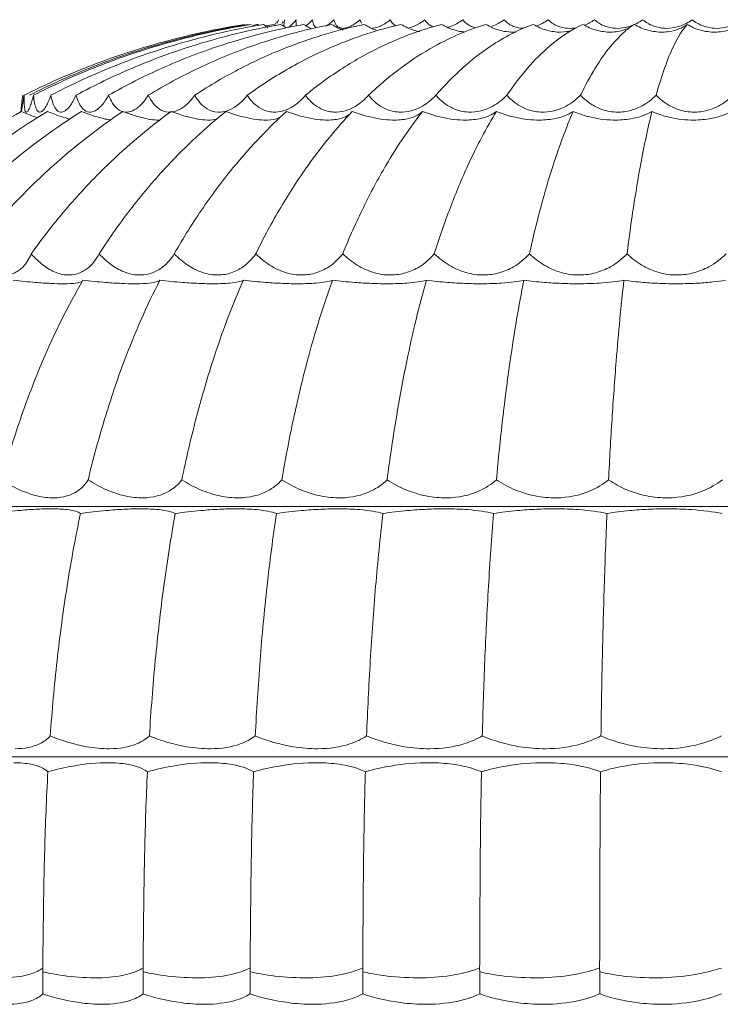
# Model space of a CAD drawing. Header units: millimetres. Extents: x 5734 to 11759, y -3101 to 7544.
# Tile 13 of 44: x 6539 to 6591, y 1465 to 1538. Entities that reach past the tile are written whole.
import ezdxf

# ---------------------------------------------------------------- set-up
doc = ezdxf.new("R2010")
doc.units = ezdxf.units.MM
doc.layers.add('E-LITE-EQPM', color=7, linetype='Continuous', lineweight=20)

# ---------------------------------------------------------------- blocks, each defined once
blk = doc.blocks.new('33395D-10 - 33395D-10 DECO FAN LED Black_wood ceiling fan with DC motor-524682-Alzado_PDF')
at = {"layer": 'E-LITE-EQPM'}
for p, q in [((6514.804, 1502.04), (6673.395, 1502.04)), ((6510.589, 1483.514), (6677.612, 1483.514)), ((6541.135, 1467.599), (6541.131, 1467.888)), ((6548.561, 1467.599), (6548.557, 1467.888)), ((6556.487, 1467.599), (6556.482, 1467.888)), ((6564.824, 1467.599), (6564.82, 1467.888)), ((6573.483, 1467.599), (6573.478, 1467.888)), ((6582.367, 1467.599), (6582.362, 1467.888))]:
    blk.add_line(p, q, dxfattribs=at)
at = {"layer": 'E-LITE-EQPM', "flags": 128}
for points in [[(6558.433, 1537.923), (6558.377, 1537.81), (6558.288, 1537.628)], [(6541.14, 1465.969), (6541.138, 1466.784), (6541.135, 1467.599)], [(6548.566, 1465.969), (6548.564, 1466.784), (6548.561, 1467.599)], [(6556.49, 1465.969), (6556.489, 1466.784), (6556.487, 1467.599)], [(6564.827, 1465.969), (6564.826, 1466.784), (6564.824, 1467.599)], [(6573.484, 1465.969), (6573.484, 1466.784), (6573.483, 1467.599)], [(6582.367, 1465.969), (6582.367, 1466.784), (6582.367, 1467.599)]]:
    blk.add_lwpolyline(points, dxfattribs=at)
at = {"layer": 'E-LITE-EQPM'}
for points, knots in [([(6539.748, 1532.483), (6541.215, 1533.216), (6544.211, 1534.556), (6549.638, 1536.428), (6553.642, 1537.337), (6556.07, 1537.726)], [0, 0, 0, 0, 0.285714, 0.571429, 1, 1, 1, 1]), ([(6540.139, 1532.483), (6541.595, 1533.216), (6544.57, 1534.556), (6549.957, 1536.428), (6553.929, 1537.337), (6556.337, 1537.726)], [0, 0, 0, 0, 0.285714, 0.571429, 1, 1, 1, 1]), ([(6540.446, 1532.483), (6541.894, 1533.216), (6544.852, 1534.556), (6550.211, 1536.428), (6554.164, 1537.337), (6556.561, 1537.726)], [0, 0, 0, 0, 0.285714, 0.571429, 1, 1, 1, 1]), ([(6541.732, 1532.483), (6543.146, 1533.216), (6546.033, 1534.556), (6551.263, 1536.428), (6555.123, 1537.337), (6557.465, 1537.726)], [0, 0, 0, 0, 0.285714, 0.571429, 1, 1, 1, 1]), ([(6543.592, 1532.483), (6544.955, 1533.216), (6547.74, 1534.556), (6552.786, 1536.428), (6556.51, 1537.337), (6558.769, 1537.726)], [0, 0, 0, 0, 0.285714, 0.571429, 1, 1, 1, 1]), ([(6546.006, 1532.483), (6547.303, 1533.216), (6549.955, 1534.556), (6554.761, 1536.428), (6558.308, 1537.337), (6560.461, 1537.726)], [0, 0, 0, 0, 0.285714, 0.571429, 1, 1, 1, 1]), ([(6548.946, 1532.483), (6550.164, 1533.216), (6552.654, 1534.556), (6557.166, 1536.428), (6560.499, 1537.337), (6562.521, 1537.726)], [0, 0, 0, 0, 0.285714, 0.571429, 1, 1, 1, 1]), ([(6552.381, 1532.483), (6553.506, 1533.216), (6555.807, 1534.556), (6559.977, 1536.428), (6563.057, 1537.337), (6564.927, 1537.726)], [0, 0, 0, 0, 0.285714, 0.571429, 1, 1, 1, 1]), ([(6556.273, 1532.483), (6557.293, 1533.216), (6559.379, 1534.556), (6563.161, 1536.428), (6565.956, 1537.337), (6567.653, 1537.726)], [0, 0, 0, 0, 0.285714, 0.571429, 1, 1, 1, 1]), ([(6559.885, 1538.071), (6559.721, 1537.864), (6559.522, 1537.651), (6559.359, 1537.529), (6559.323, 1537.505)], [0, 0, 0, 0, 0.4, 0.5240877, 0.5240877, 0.5240877, 0.5240877]), ([(6561.027, 1537.39), (6560.972, 1537.417), (6560.787, 1537.514), (6560.597, 1537.632), (6560.461, 1537.726)], [-0.4795242, -0.4795242, -0.4795242, -0.4795242, -0.3333333, 0, 0, 0, 0]), ([(6560.579, 1532.483), (6561.483, 1533.216), (6563.332, 1534.556), (6566.685, 1536.428), (6569.163, 1537.337), (6570.668, 1537.726)], [0, 0, 0, 0, 0.285714, 0.571429, 1, 1, 1, 1]), ([(6564.612, 1538.071), (6564.385, 1537.864), (6563.987, 1537.579), (6563.463, 1537.405), (6563.208, 1537.435), (6563.097, 1537.483)], [0, 0, 0, 0, 0.4, 0.7, 1, 1, 1, 1]), ([(6565.253, 1532.483), (6566.031, 1533.216), (6567.622, 1534.556), (6570.509, 1536.428), (6572.644, 1537.337), (6573.94, 1537.726)], [0, 0, 0, 0, 0.285714, 0.571429, 1, 1, 1, 1]), ([(6566.861, 1538.071), (6566.618, 1537.864), (6566.183, 1537.579), (6565.723, 1537.444), (6565.522, 1537.432), (6565.481, 1537.431)], [0, 0, 0, 0, 0.4, 0.7, 0.7767469, 0.7767469, 0.7767469, 0.7767469]), ([(6569.408, 1538.071), (6569.151, 1537.864), (6568.752, 1537.62), (6568.359, 1537.496), (6568.231, 1537.469)], [0, 0, 0, 0, 0.4, 0.6, 0.6, 0.6, 0.6]), ([(6570.042, 1537.534), (6569.986, 1537.556), (6569.832, 1537.63), (6569.607, 1537.8), (6569.468, 1537.974), (6569.408, 1538.071)], [0.1568081, 0.1568081, 0.1568081, 0.1568081, 0.3333333, 0.6666667, 1, 1, 1, 1]), ([(6570.243, 1532.483), (6570.886, 1533.216), (6572.202, 1534.556), (6574.591, 1536.428), (6576.359, 1537.337), (6577.434, 1537.726)], [0, 0, 0, 0, 0.285714, 0.571429, 1, 1, 1, 1]), ([(6572.225, 1538.071), (6571.958, 1537.864), (6571.596, 1537.654), (6571.231, 1537.533), (6571.15, 1537.511)], [0, 0, 0, 0, 0.4, 0.5152828, 0.5152828, 0.5152828, 0.5152828]), ([(6575.494, 1532.483), (6575.996, 1533.216), (6577.022, 1534.556), (6578.887, 1536.428), (6580.269, 1537.337), (6581.109, 1537.726)], [0, 0, 0, 0, 0.285714, 0.571429, 1, 1, 1, 1]), ([(6584.731, 1537.583), (6584.43, 1537.387), (6583.773, 1537.141), (6583.009, 1537.137), (6582.658, 1537.185)], [-0.8888386, -0.8888386, -0.8888386, -0.8888386, -0.4, 0, 0, 0, 0]), ([(6585.546, 1538.071), (6585.267, 1537.864), (6584.726, 1537.579), (6583.879, 1537.405), (6583.386, 1537.435), (6583.147, 1537.483)], [0, 0, 0, 0, 0.4, 0.7, 1, 1, 1, 1]), ([(6588.846, 1537.726), (6588.479, 1537.452), (6587.71, 1537.142), (6586.828, 1537.137), (6586.472, 1537.185)], [-1, -1, -1, -1, -0.4, 0, 0, 0, 0]), ([(6586.548, 1532.483), (6586.751, 1533.216), (6587.169, 1534.556), (6587.93, 1536.428), (6588.499, 1537.337), (6588.846, 1537.726)], [0, 0, 0, 0, 0.285714, 0.571429, 1, 1, 1, 1]), ([(6589.207, 1538.071), (6588.931, 1537.864), (6588.393, 1537.579), (6587.535, 1537.405), (6587.027, 1537.435), (6586.778, 1537.483)], [0, 0, 0, 0, 0.4, 0.7, 1, 1, 1, 1]), ([(6592.822, 1537.726), (6592.428, 1537.452), (6591.623, 1537.142), (6590.727, 1537.137), (6590.37, 1537.185)], [-1, -1, -1, -1, -0.4, 0, 0, 0, 0]), ([(6592.921, 1538.071), (6592.653, 1537.864), (6592.123, 1537.579), (6591.262, 1537.405), (6590.745, 1537.435), (6590.49, 1537.483)], [0, 0, 0, 0, 0.4, 0.7, 1, 1, 1, 1]), ([(6580.275, 1537.265), (6580.17, 1537.234), (6579.764, 1537.14), (6579.311, 1537.137), (6578.969, 1537.185)], [-0.5473317, -0.5473317, -0.5473317, -0.5473317, -0.4, 0, 0, 0, 0]), ([(6580.585, 1537.469), (6580.503, 1537.455), (6580.178, 1537.415), (6579.863, 1537.435), (6579.635, 1537.483)], [0.6, 0.6, 0.6, 0.6, 0.7, 1, 1, 1, 1]), ([(6539.645, 1532.483), (6539.62, 1532.266), (6539.576, 1531.877), (6539.534, 1531.495), (6539.522, 1531.352), (6539.519, 1531.31)], [-1, -1, -1, -1, -0.7, -0.4, -0.2, -0.2, -0.2, -0.2]), ([(6539.748, 1532.483), (6539.703, 1532.179), (6539.645, 1531.823), (6539.586, 1531.5), (6539.559, 1531.364), (6539.546, 1531.307), (6539.541, 1531.288)], [0, 0, 0, 0, 0.4, 0.55, 0.7, 0.8, 0.8, 0.8, 0.8]), ([(6539.903, 1531.233), (6539.855, 1531.252), (6539.792, 1531.4), (6539.749, 1531.877), (6539.746, 1532.266), (6539.748, 1532.483)], [0, 0, 0, 0, 0.4, 0.7, 1, 1, 1, 1]), ([(6540.446, 1532.483), (6540.406, 1532.322), (6540.325, 1532.028), (6540.185, 1531.602), (6540.072, 1531.361), (6540.006, 1531.279), (6539.99, 1531.264)], [0, 0, 0, 0, 0.2, 0.4, 0.7, 0.8, 0.8, 0.8, 0.8]), ([(6540.881, 1531.233), (6540.791, 1531.252), (6540.656, 1531.4), (6540.519, 1531.877), (6540.466, 1532.266), (6540.446, 1532.483)], [0, 0, 0, 0, 0.4, 0.7, 1, 1, 1, 1]), ([(6541.732, 1532.483), (6541.676, 1532.322), (6541.562, 1532.028), (6541.354, 1531.602), (6541.117, 1531.28), (6540.956, 1531.218), (6540.881, 1531.233)], [0, 0, 0, 0, 0.2, 0.4, 0.7, 1, 1, 1, 1]), ([(6542.442, 1531.233), (6542.312, 1531.252), (6542.105, 1531.4), (6541.875, 1531.877), (6541.774, 1532.266), (6541.732, 1532.483)], [0, 0, 0, 0, 0.4, 0.7, 1, 1, 1, 1]), ([(6543.592, 1532.483), (6543.521, 1532.322), (6543.374, 1532.028), (6543.101, 1531.602), (6542.78, 1531.28), (6542.551, 1531.218), (6542.442, 1531.233)], [0, 0, 0, 0, 0.2, 0.4, 0.7, 1, 1, 1, 1]), ([(6544.57, 1531.233), (6544.399, 1531.252), (6544.124, 1531.4), (6543.804, 1531.877), (6543.656, 1532.266), (6543.592, 1532.483)], [0, 0, 0, 0, 0.4, 0.7, 1, 1, 1, 1]), ([(6546.006, 1532.483), (6545.92, 1532.322), (6545.741, 1532.028), (6545.407, 1531.602), (6545.005, 1531.28), (6544.712, 1531.218), (6544.57, 1531.233)], [0, 0, 0, 0, 0.2, 0.4, 0.7, 1, 1, 1, 1]), ([(6547.239, 1531.233), (6547.031, 1531.252), (6546.69, 1531.4), (6546.284, 1531.877), (6546.09, 1532.266), (6546.006, 1532.483)], [0, 0, 0, 0, 0.4, 0.7, 1, 1, 1, 1]), ([(6548.946, 1532.483), (6548.846, 1532.322), (6548.639, 1532.028), (6548.246, 1531.602), (6547.768, 1531.28), (6547.413, 1531.218), (6547.239, 1531.233)], [0, 0, 0, 0, 0.2, 0.4, 0.7, 1, 1, 1, 1]), ([(6550.423, 1531.233), (6550.179, 1531.252), (6549.776, 1531.4), (6549.287, 1531.877), (6549.05, 1532.266), (6548.946, 1532.483)], [0, 0, 0, 0, 0.4, 0.7, 1, 1, 1, 1]), ([(6552.381, 1532.483), (6552.269, 1532.322), (6552.035, 1532.028), (6551.588, 1531.602), (6551.039, 1531.28), (6550.626, 1531.218), (6550.423, 1531.233)], [0, 0, 0, 0, 0.2, 0.4, 0.7, 1, 1, 1, 1]), ([(6554.085, 1531.233), (6553.808, 1531.252), (6553.347, 1531.4), (6552.782, 1531.877), (6552.504, 1532.266), (6552.381, 1532.483)], [0, 0, 0, 0, 0.4, 0.7, 1, 1, 1, 1]), ([(6556.273, 1532.483), (6556.15, 1532.322), (6555.891, 1532.028), (6555.395, 1531.602), (6554.782, 1531.28), (6554.316, 1531.218), (6554.085, 1531.233)], [0, 0, 0, 0, 0.2, 0.4, 0.7, 1, 1, 1, 1]), ([(6558.185, 1531.233), (6557.878, 1531.252), (6557.365, 1531.4), (6556.729, 1531.877), (6556.414, 1532.266), (6556.273, 1532.483)], [0, 0, 0, 0, 0.4, 0.7, 1, 1, 1, 1]), ([(6560.579, 1532.483), (6560.446, 1532.322), (6560.167, 1532.028), (6559.627, 1531.602), (6558.955, 1531.28), (6558.441, 1531.218), (6558.185, 1531.233)], [0, 0, 0, 0, 0.2, 0.4, 0.7, 1, 1, 1, 1]), ([(6562.679, 1531.233), (6562.345, 1531.252), (6561.786, 1531.4), (6561.086, 1531.877), (6560.736, 1532.266), (6560.579, 1532.483)], [0, 0, 0, 0, 0.4, 0.7, 1, 1, 1, 1]), ([(6565.253, 1532.483), (6565.112, 1532.322), (6564.814, 1532.028), (6564.236, 1531.602), (6563.514, 1531.28), (6562.957, 1531.218), (6562.679, 1531.233)], [0, 0, 0, 0, 0.2, 0.4, 0.7, 1, 1, 1, 1]), ([(6567.517, 1531.233), (6567.16, 1531.252), (6566.56, 1531.4), (6565.804, 1531.877), (6565.424, 1532.266), (6565.253, 1532.483)], [0, 0, 0, 0, 0.4, 0.7, 1, 1, 1, 1]), ([(6570.243, 1532.483), (6570.095, 1532.322), (6569.781, 1532.028), (6569.173, 1531.602), (6568.407, 1531.28), (6567.814, 1531.218), (6567.517, 1531.233)], [0, 0, 0, 0, 0.2, 0.4, 0.7, 1, 1, 1, 1]), ([(6572.646, 1531.233), (6572.271, 1531.252), (6571.636, 1531.4), (6570.833, 1531.877), (6570.426, 1532.266), (6570.243, 1532.483)], [0, 0, 0, 0, 0.4, 0.7, 1, 1, 1, 1]), ([(6575.494, 1532.483), (6575.34, 1532.322), (6575.016, 1532.028), (6574.382, 1531.602), (6573.583, 1531.28), (6572.959, 1531.218), (6572.646, 1531.233)], [0, 0, 0, 0, 0.2, 0.4, 0.7, 1, 1, 1, 1]), ([(6578.011, 1531.233), (6577.62, 1531.252), (6576.959, 1531.4), (6576.116, 1531.877), (6575.688, 1532.266), (6575.494, 1532.483)], [0, 0, 0, 0, 0.4, 0.7, 1, 1, 1, 1]), ([(6580.949, 1532.483), (6580.792, 1532.322), (6580.459, 1532.028), (6579.808, 1531.602), (6578.983, 1531.28), (6578.336, 1531.218), (6578.011, 1531.233)], [0, 0, 0, 0, 0.2, 0.4, 0.7, 1, 1, 1, 1]), ([(6583.551, 1531.233), (6583.15, 1531.252), (6582.469, 1531.4), (6581.596, 1531.877), (6581.151, 1532.266), (6580.949, 1532.483)], [0, 0, 0, 0, 0.4, 0.7, 1, 1, 1, 1]), ([(6586.548, 1532.483), (6586.389, 1532.322), (6586.052, 1532.028), (6585.39, 1531.602), (6584.548, 1531.28), (6583.886, 1531.218), (6583.551, 1531.233)], [0, 0, 0, 0, 0.2, 0.4, 0.7, 1, 1, 1, 1]), ([(6589.207, 1531.233), (6588.8, 1531.252), (6588.106, 1531.4), (6587.214, 1531.877), (6586.756, 1532.266), (6586.548, 1532.483)], [0, 0, 0, 0, 0.4, 0.7, 1, 1, 1, 1]), ([(6592.23, 1532.483), (6592.071, 1532.322), (6591.733, 1532.028), (6591.068, 1531.602), (6590.218, 1531.28), (6589.547, 1531.218), (6589.207, 1531.233)], [0, 0, 0, 0, 0.2, 0.4, 0.7, 1, 1, 1, 1]), ([(6526.52, 1520.745), (6527.596, 1521.944), (6529.858, 1524.237), (6534.151, 1527.859), (6537.475, 1530.086), (6539.543, 1531.282)], [0, 0, 0, 0, 0.285714, 0.571429, 1, 1, 1, 1]), ([(6528.924, 1520.745), (6529.961, 1521.944), (6532.142, 1524.237), (6536.281, 1527.859), (6539.486, 1530.086), (6541.48, 1531.282)], [0, 0, 0, 0, 0.285714, 0.571429, 1, 1, 1, 1]), ([(6532.042, 1520.745), (6533.029, 1521.944), (6535.105, 1524.237), (6539.044, 1527.859), (6542.096, 1530.086), (6543.995, 1531.282)], [0, 0, 0, 0, 0.285714, 0.571429, 1, 1, 1, 1]), ([(6535.84, 1520.745), (6536.766, 1521.944), (6538.714, 1524.237), (6542.411, 1527.859), (6545.276, 1530.086), (6547.058, 1531.282)], [0, 0, 0, 0, 0.285714, 0.571429, 1, 1, 1, 1]), ([(6540.74, 1530.807), (6540.653, 1530.835), (6540.294, 1530.96), (6539.878, 1531.132), (6539.543, 1531.282)], [-0.536567, -0.536567, -0.536567, -0.536567, -0.4, 0, 0, 0, 0]), ([(6540.277, 1520.745), (6541.132, 1521.944), (6542.93, 1524.237), (6546.344, 1527.859), (6548.99, 1530.086), (6550.637, 1531.282)], [0, 0, 0, 0, 0.285714, 0.571429, 1, 1, 1, 1]), ([(6543.116, 1530.72), (6542.924, 1530.763), (6542.422, 1530.907), (6541.836, 1531.132), (6541.48, 1531.282)], [-0.7, -0.7, -0.7, -0.7, -0.4, 0, 0, 0, 0]), ([(6546.186, 1530.656), (6546.055, 1530.668), (6545.712, 1530.72), (6544.989, 1530.907), (6544.366, 1531.132), (6543.995, 1531.282)], [-0.9125244, -0.9125244, -0.9125244, -0.9125244, -0.7, -0.4, 0, 0, 0, 0]), ([(6545.303, 1520.745), (6546.078, 1521.944), (6547.707, 1524.237), (6550.801, 1527.859), (6553.199, 1530.086), (6554.692, 1531.282)], [0, 0, 0, 0, 0.285714, 0.571429, 1, 1, 1, 1]), ([(6549.589, 1530.646), (6549.39, 1530.652), (6548.951, 1530.702), (6548.095, 1530.907), (6547.441, 1531.132), (6547.058, 1531.282)], [-1, -1, -1, -1, -0.7, -0.4, 0, 0, 0, 0]), ([(6553.324, 1530.646), (6553.1, 1530.652), (6552.617, 1530.702), (6551.704, 1530.907), (6551.028, 1531.132), (6550.637, 1531.282)], [-1, -1, -1, -1, -0.7, -0.4, 0, 0, 0, 0]), ([(6550.864, 1520.745), (6551.549, 1521.944), (6552.992, 1524.237), (6555.731, 1527.859), (6557.856, 1530.086), (6559.178, 1531.282)], [0, 0, 0, 0, 0.285714, 0.571429, 1, 1, 1, 1]), ([(6557.505, 1530.646), (6557.259, 1530.652), (6556.737, 1530.702), (6555.778, 1530.907), (6555.086, 1531.132), (6554.692, 1531.282)], [-1, -1, -1, -1, -0.7, -0.4, 0, 0, 0, 0]), ([(6556.899, 1520.745), (6557.487, 1521.944), (6558.727, 1524.237), (6561.082, 1527.859), (6562.91, 1530.086), (6564.048, 1531.282)], [0, 0, 0, 0, 0.285714, 0.571429, 1, 1, 1, 1]), ([(6562.087, 1530.646), (6561.821, 1530.652), (6561.266, 1530.702), (6560.272, 1530.907), (6559.572, 1531.132), (6559.178, 1531.282)], [-1, -1, -1, -1, -0.7, -0.4, 0, 0, 0, 0]), ([(6563.823, 1531.057), (6563.779, 1531.023), (6563.585, 1530.893), (6563.079, 1530.694), (6562.476, 1530.637), (6562.087, 1530.646)], [-0.8, -0.8, -0.8, -0.8, -0.7, -0.4, 0, 0, 0, 0]), ([(6563.341, 1520.745), (6563.827, 1521.944), (6564.85, 1524.237), (6566.795, 1527.859), (6568.306, 1530.086), (6569.246, 1531.282)], [0, 0, 0, 0, 0.285714, 0.571429, 1, 1, 1, 1]), ([(6567.02, 1530.646), (6566.737, 1530.652), (6566.155, 1530.702), (6565.136, 1530.907), (6564.436, 1531.132), (6564.048, 1531.282)], [-1, -1, -1, -1, -0.7, -0.4, 0, 0, 0, 0]), ([(6569.246, 1531.282), (6569.124, 1531.159), (6568.816, 1530.943), (6568.089, 1530.694), (6567.433, 1530.637), (6567.02, 1530.646)], [-1, -1, -1, -1, -0.7, -0.4, 0, 0, 0, 0]), ([(6572.25, 1530.646), (6571.953, 1530.652), (6571.35, 1530.702), (6570.318, 1530.907), (6569.625, 1531.132), (6569.246, 1531.282)], [-1, -1, -1, -1, -0.7, -0.4, 0, 0, 0, 0]), ([(6570.12, 1520.745), (6570.498, 1521.944), (6571.293, 1524.237), (6572.807, 1527.859), (6573.984, 1530.086), (6574.717, 1531.282)], [0, 0, 0, 0, 0.285714, 0.571429, 1, 1, 1, 1]), ([(6574.717, 1531.282), (6574.564, 1531.159), (6574.198, 1530.943), (6573.384, 1530.694), (6572.683, 1530.637), (6572.25, 1530.646)], [-1, -1, -1, -1, -0.7, -0.4, 0, 0, 0, 0]), ([(6577.719, 1530.646), (6577.412, 1530.652), (6576.795, 1530.702), (6575.76, 1530.907), (6575.083, 1531.132), (6574.717, 1531.282)], [-1, -1, -1, -1, -0.7, -0.4, 0, 0, 0, 0]), ([(6577.162, 1520.745), (6577.427, 1521.944), (6577.987, 1524.237), (6579.053, 1527.859), (6579.883, 1530.086), (6580.4, 1531.282)], [0, 0, 0, 0, 0.285714, 0.571429, 1, 1, 1, 1]), ([(6580.4, 1531.282), (6580.218, 1531.159), (6579.797, 1530.943), (6578.906, 1530.694), (6578.167, 1530.637), (6577.719, 1530.646)], [-1, -1, -1, -1, -0.7, -0.4, 0, 0, 0, 0]), ([(6583.368, 1530.646), (6583.054, 1530.652), (6582.429, 1530.702), (6581.403, 1530.907), (6580.748, 1531.132), (6580.4, 1531.282)], [-1, -1, -1, -1, -0.7, -0.4, 0, 0, 0, 0]), ([(6586.234, 1531.282), (6586.025, 1531.159), (6585.554, 1530.943), (6584.594, 1530.694), (6583.826, 1530.637), (6583.368, 1530.646)], [-1, -1, -1, -1, -0.7, -0.4, 0, 0, 0, 0]), ([(6584.389, 1520.745), (6584.539, 1521.944), (6584.856, 1524.237), (6585.463, 1527.859), (6585.937, 1530.086), (6586.234, 1531.282)], [0, 0, 0, 0, 0.285714, 0.571429, 1, 1, 1, 1]), ([(6589.134, 1530.646), (6588.816, 1530.652), (6588.19, 1530.702), (6587.186, 1530.907), (6586.56, 1531.132), (6586.234, 1531.282)], [-1, -1, -1, -1, -0.7, -0.4, 0, 0, 0, 0]), ([(6592.153, 1531.282), (6591.919, 1531.159), (6591.404, 1530.943), (6590.387, 1530.694), (6589.597, 1530.637), (6589.134, 1530.646)], [-1, -1, -1, -1, -0.7, -0.4, 0, 0, 0, 0]), ([(6558.738, 1530.858), (6558.647, 1530.812), (6558.315, 1530.684), (6557.865, 1530.637), (6557.505, 1530.646)], [-0.579204, -0.579204, -0.579204, -0.579204, -0.4, 0, 0, 0, 0]), ([(6540.277, 1520.745), (6540.116, 1520.365), (6539.837, 1519.92), (6539.389, 1519.517), (6538.966, 1519.263), (6538.615, 1519.181), (6538.367, 1519.177)], [0, 0, 0, 0, 0.4, 0.55, 0.7, 1, 1, 1, 1]), ([(6545.303, 1520.745), (6545.105, 1520.365), (6544.772, 1519.92), (6544.249, 1519.517), (6543.76, 1519.263), (6543.359, 1519.181), (6543.078, 1519.177)], [0, 0, 0, 0, 0.4, 0.55, 0.7, 1, 1, 1, 1]), ([(6550.864, 1520.745), (6550.632, 1520.365), (6550.247, 1519.92), (6549.655, 1519.517), (6549.106, 1519.263), (6548.659, 1519.181), (6548.348, 1519.177)], [0, 0, 0, 0, 0.4, 0.55, 0.7, 1, 1, 1, 1]), ([(6556.899, 1520.745), (6556.634, 1520.365), (6556.203, 1519.92), (6555.548, 1519.517), (6554.944, 1519.263), (6554.457, 1519.181), (6554.12, 1519.177)], [0, 0, 0, 0, 0.4, 0.55, 0.7, 1, 1, 1, 1]), ([(6563.341, 1520.745), (6563.047, 1520.365), (6562.574, 1519.92), (6561.863, 1519.517), (6561.212, 1519.263), (6560.689, 1519.181), (6560.329, 1519.177)], [0, 0, 0, 0, 0.4, 0.55, 0.7, 1, 1, 1, 1]), ([(6570.12, 1520.745), (6569.8, 1520.365), (6569.291, 1519.92), (6568.532, 1519.517), (6567.84, 1519.263), (6567.288, 1519.181), (6566.909, 1519.177)], [0, 0, 0, 0, 0.4, 0.55, 0.7, 1, 1, 1, 1]), ([(6577.162, 1520.745), (6576.82, 1520.365), (6576.279, 1519.92), (6575.481, 1519.517), (6574.755, 1519.263), (6574.18, 1519.181), (6573.786, 1519.177)], [0, 0, 0, 0, 0.4, 0.55, 0.7, 1, 1, 1, 1]), ([(6584.389, 1520.745), (6584.028, 1520.365), (6583.462, 1519.92), (6582.633, 1519.517), (6581.883, 1519.263), (6581.291, 1519.181), (6580.886, 1519.177)], [0, 0, 0, 0, 0.4, 0.55, 0.7, 1, 1, 1, 1]), ([(6591.723, 1520.745), (6591.348, 1520.365), (6590.762, 1519.92), (6589.912, 1519.517), (6589.144, 1519.263), (6588.541, 1519.181), (6588.131, 1519.177)], [0, 0, 0, 0, 0.4, 0.55, 0.7, 1, 1, 1, 1]), ([(6538.094, 1504.015), (6538.511, 1505.539), (6539.43, 1508.539), (6541.346, 1513.57), (6543.006, 1516.906), (6544.102, 1518.788)], [0, 0, 0, 0, 0.285714, 0.571429, 1, 1, 1, 1]), ([(6542.671, 1518.53), (6542.382, 1518.529), (6541.74, 1518.545), (6540.729, 1518.612), (6539.783, 1518.697), (6539.231, 1518.756), (6538.951, 1518.788)], [-1, -1, -1, -1, -0.7, -0.4, -0.2, 0, 0, 0, 0]), ([(6544.04, 1518.701), (6544.02, 1518.688), (6543.924, 1518.638), (6543.581, 1518.558), (6543.047, 1518.531), (6542.671, 1518.53)], [-0.8, -0.8, -0.8, -0.8, -0.7, -0.4, 0, 0, 0, 0]), ([(6547.984, 1518.53), (6547.664, 1518.529), (6546.969, 1518.545), (6545.909, 1518.612), (6544.941, 1518.697), (6544.383, 1518.756), (6544.102, 1518.788)], [-1, -1, -1, -1, -0.7, -0.4, -0.2, 0, 0, 0, 0]), ([(6544.488, 1504.015), (6544.857, 1505.539), (6545.668, 1508.539), (6547.363, 1513.57), (6548.831, 1516.906), (6549.801, 1518.788)], [0, 0, 0, 0, 0.285714, 0.571429, 1, 1, 1, 1]), ([(6549.801, 1518.788), (6549.754, 1518.741), (6549.58, 1518.658), (6549.016, 1518.558), (6548.401, 1518.531), (6547.984, 1518.53)], [-1, -1, -1, -1, -0.7, -0.4, 0, 0, 0, 0]), ([(6553.803, 1518.53), (6553.455, 1518.529), (6552.714, 1518.545), (6551.618, 1518.612), (6550.637, 1518.697), (6550.08, 1518.756), (6549.801, 1518.788)], [-1, -1, -1, -1, -0.7, -0.4, -0.2, 0, 0, 0, 0]), ([(6551.426, 1504.015), (6551.742, 1505.539), (6552.438, 1508.539), (6553.891, 1513.57), (6555.152, 1516.906), (6555.985, 1518.788)], [0, 0, 0, 0, 0.285714, 0.571429, 1, 1, 1, 1]), ([(6555.985, 1518.788), (6555.896, 1518.741), (6555.639, 1518.658), (6554.946, 1518.558), (6554.256, 1518.531), (6553.803, 1518.53)], [-1, -1, -1, -1, -0.7, -0.4, 0, 0, 0, 0]), ([(6560.063, 1518.53), (6559.691, 1518.529), (6558.912, 1518.545), (6557.792, 1518.612), (6556.809, 1518.697), (6556.259, 1518.756), (6555.985, 1518.788)], [-1, -1, -1, -1, -0.7, -0.4, -0.2, 0, 0, 0, 0]), ([(6558.831, 1504.015), (6559.091, 1505.539), (6559.663, 1508.539), (6560.86, 1513.57), (6561.9, 1516.906), (6562.587, 1518.788)], [0, 0, 0, 0, 0.285714, 0.571429, 1, 1, 1, 1]), ([(6562.587, 1518.788), (6562.456, 1518.741), (6562.119, 1518.658), (6561.304, 1518.558), (6560.547, 1518.531), (6560.063, 1518.53)], [-1, -1, -1, -1, -0.7, -0.4, 0, 0, 0, 0]), ([(6566.696, 1518.53), (6566.305, 1518.529), (6565.496, 1518.545), (6564.364, 1518.612), (6563.39, 1518.697), (6562.852, 1518.756), (6562.587, 1518.788)], [-1, -1, -1, -1, -0.7, -0.4, -0.2, 0, 0, 0, 0]), ([(6566.623, 1504.015), (6566.823, 1505.539), (6567.266, 1508.539), (6568.194, 1513.57), (6569, 1516.906), (6569.534, 1518.788)], [0, 0, 0, 0, 0.285714, 0.571429, 1, 1, 1, 1]), ([(6569.534, 1518.788), (6569.363, 1518.741), (6568.95, 1518.658), (6568.022, 1518.558), (6567.206, 1518.531), (6566.696, 1518.53)], [-1, -1, -1, -1, -0.7, -0.4, 0, 0, 0, 0]), ([(6573.63, 1518.53), (6573.222, 1518.529), (6572.393, 1518.545), (6571.262, 1518.612), (6570.307, 1518.697), (6569.788, 1518.756), (6569.534, 1518.788)], [-1, -1, -1, -1, -0.7, -0.4, -0.2, 0, 0, 0, 0]), ([(6576.751, 1518.788), (6576.541, 1518.741), (6576.056, 1518.658), (6575.026, 1518.558), (6574.16, 1518.531), (6573.63, 1518.53)], [-1, -1, -1, -1, -0.7, -0.4, 0, 0, 0, 0]), ([(6574.715, 1504.015), (6574.855, 1505.539), (6575.163, 1508.539), (6575.811, 1513.57), (6576.376, 1516.906), (6576.751, 1518.788)], [0, 0, 0, 0, 0.285714, 0.571429, 1, 1, 1, 1]), ([(6580.787, 1518.53), (6580.369, 1518.529), (6579.528, 1518.545), (6578.41, 1518.612), (6577.485, 1518.697), (6576.99, 1518.756), (6576.751, 1518.788)], [-1, -1, -1, -1, -0.7, -0.4, -0.2, 0, 0, 0, 0]), ([(6584.157, 1518.788), (6583.911, 1518.741), (6583.359, 1518.658), (6582.239, 1518.558), (6581.332, 1518.531), (6580.787, 1518.53)], [-1, -1, -1, -1, -0.7, -0.4, 0, 0, 0, 0]), ([(6583.02, 1504.015), (6583.097, 1505.539), (6583.268, 1508.539), (6583.628, 1513.57), (6583.946, 1516.906), (6584.157, 1518.788)], [0, 0, 0, 0, 0.285714, 0.571429, 1, 1, 1, 1]), ([(6588.091, 1518.53), (6587.666, 1518.529), (6586.823, 1518.545), (6585.73, 1518.612), (6584.845, 1518.697), (6584.38, 1518.756), (6584.157, 1518.788)], [-1, -1, -1, -1, -0.7, -0.4, -0.2, 0, 0, 0, 0]), ([(6591.672, 1518.788), (6591.393, 1518.741), (6590.781, 1518.658), (6589.581, 1518.558), (6588.644, 1518.531), (6588.091, 1518.53)], [-1, -1, -1, -1, -0.7, -0.4, 0, 0, 0, 0]), ([(6544.488, 1504.015), (6544.29, 1503.686), (6543.642, 1502.993), (6542.644, 1502.695), (6541.962, 1502.684)], [0, 0, 0, 0, 0.4, 1, 1, 1, 1]), ([(6551.426, 1504.015), (6551.18, 1503.686), (6550.412, 1502.993), (6549.303, 1502.695), (6548.562, 1502.684)], [0, 0, 0, 0, 0.4, 1, 1, 1, 1]), ([(6558.831, 1504.015), (6558.54, 1503.686), (6557.661, 1502.993), (6556.453, 1502.695), (6555.661, 1502.684)], [0, 0, 0, 0, 0.4, 1, 1, 1, 1]), ([(6566.623, 1504.015), (6566.29, 1503.686), (6565.31, 1502.993), (6564.015, 1502.695), (6563.181, 1502.684)], [0, 0, 0, 0, 0.4, 1, 1, 1, 1]), ([(6574.715, 1504.015), (6574.345, 1503.686), (6573.273, 1502.993), (6571.906, 1502.695), (6571.039, 1502.684)], [0, 0, 0, 0, 0.4, 1, 1, 1, 1]), ([(6583.02, 1504.015), (6582.615, 1503.686), (6581.465, 1502.993), (6580.041, 1502.695), (6579.15, 1502.684)], [0, 0, 0, 0, 0.4, 1, 1, 1, 1]), ([(6591.447, 1504.015), (6591.012, 1503.686), (6589.796, 1502.993), (6588.33, 1502.695), (6587.425, 1502.684)], [0, 0, 0, 0, 0.4, 1, 1, 1, 1]), ([(6537.455, 1501.527), (6538.085, 1501.615), (6539.172, 1501.743), (6540.633, 1501.853), (6541.405, 1501.873), (6541.763, 1501.872)], [0, 0, 0, 0, 0.4, 0.7, 1, 1, 1, 1]), ([(6541.763, 1501.872), (6542.218, 1501.87), (6543.204, 1501.817), (6543.758, 1501.654), (6543.923, 1501.527)], [0, 0, 0, 0, 0.4, 1, 1, 1, 1]), ([(6543.923, 1501.527), (6544.553, 1501.615), (6545.655, 1501.743), (6547.174, 1501.853), (6547.999, 1501.873), (6548.389, 1501.872)], [0, 0, 0, 0, 0.4, 0.7, 1, 1, 1, 1]), ([(6548.389, 1501.872), (6548.884, 1501.87), (6549.985, 1501.817), (6550.685, 1501.654), (6550.942, 1501.527)], [0, 0, 0, 0, 0.4, 1, 1, 1, 1]), ([(6550.942, 1501.527), (6551.565, 1501.615), (6552.668, 1501.743), (6554.229, 1501.853), (6555.099, 1501.873), (6555.515, 1501.872)], [0, 0, 0, 0, 0.4, 0.7, 1, 1, 1, 1]), ([(6555.515, 1501.872), (6556.045, 1501.87), (6557.249, 1501.817), (6558.087, 1501.654), (6558.433, 1501.527)], [0, 0, 0, 0, 0.4, 1, 1, 1, 1]), ([(6558.433, 1501.527), (6559.042, 1501.615), (6560.136, 1501.743), (6561.721, 1501.853), (6562.625, 1501.873), (6563.064, 1501.872)], [0, 0, 0, 0, 0.4, 0.7, 1, 1, 1, 1]), ([(6563.064, 1501.872), (6563.622, 1501.87), (6564.917, 1501.817), (6565.884, 1501.654), (6566.315, 1501.527)], [0, 0, 0, 0, 0.4, 1, 1, 1, 1]), ([(6566.315, 1501.527), (6566.904, 1501.615), (6567.975, 1501.743), (6569.567, 1501.853), (6570.497, 1501.873), (6570.954, 1501.872)], [0, 0, 0, 0, 0.4, 0.7, 1, 1, 1, 1]), ([(6570.954, 1501.872), (6571.534, 1501.87), (6572.905, 1501.817), (6573.99, 1501.654), (6574.502, 1501.527)], [0, 0, 0, 0, 0.4, 1, 1, 1, 1]), ([(6574.502, 1501.527), (6575.064, 1501.615), (6576.101, 1501.743), (6577.683, 1501.853), (6578.627, 1501.873), (6579.096, 1501.872)], [0, 0, 0, 0, 0.4, 0.7, 1, 1, 1, 1]), ([(6579.096, 1501.872), (6579.693, 1501.87), (6581.124, 1501.817), (6582.316, 1501.654), (6582.903, 1501.527)], [0, 0, 0, 0, 0.4, 1, 1, 1, 1]), ([(6582.903, 1501.527), (6583.432, 1501.615), (6584.424, 1501.743), (6585.978, 1501.853), (6586.926, 1501.873), (6587.403, 1501.872)], [0, 0, 0, 0, 0.4, 0.7, 1, 1, 1, 1]), ([(6587.403, 1501.872), (6588.01, 1501.87), (6589.486, 1501.817), (6590.772, 1501.654), (6591.427, 1501.527)], [0, 0, 0, 0, 0.4, 1, 1, 1, 1]), ([(6541.684, 1485.071), (6541.481, 1484.827), (6540.813, 1484.325), (6539.785, 1484.122), (6539.076, 1484.117)], [0, 0, 0, 0, 0.4, 1, 1, 1, 1]), ([(6546.05, 1484.117), (6545.515, 1484.114), (6544.104, 1484.242), (6542.583, 1484.7), (6541.684, 1485.071)], [0, 0, 0, 0, 0.4, 1, 1, 1, 1]), ([(6549.027, 1485.071), (6548.769, 1484.827), (6547.966, 1484.325), (6546.82, 1484.122), (6546.05, 1484.117)], [0, 0, 0, 0, 0.4, 1, 1, 1, 1]), ([(6553.55, 1484.117), (6552.979, 1484.114), (6551.491, 1484.242), (6549.933, 1484.7), (6549.027, 1485.071)], [0, 0, 0, 0, 0.4, 1, 1, 1, 1]), ([(6556.864, 1485.071), (6556.554, 1484.827), (6555.624, 1484.325), (6554.373, 1484.122), (6553.55, 1484.117)], [0, 0, 0, 0, 0.4, 1, 1, 1, 1]), ([(6561.495, 1484.117), (6560.894, 1484.114), (6559.346, 1484.242), (6557.767, 1484.7), (6556.864, 1485.071)], [0, 0, 0, 0, 0.4, 1, 1, 1, 1]), ([(6565.109, 1485.071), (6564.75, 1484.827), (6563.704, 1484.325), (6562.361, 1484.122), (6561.495, 1484.117)], [0, 0, 0, 0, 0.4, 1, 1, 1, 1]), ([(6569.797, 1484.117), (6569.172, 1484.114), (6567.581, 1484.242), (6565.999, 1484.7), (6565.109, 1485.071)], [0, 0, 0, 0, 0.4, 1, 1, 1, 1]), ([(6573.672, 1485.071), (6573.267, 1484.827), (6572.117, 1484.325), (6570.697, 1484.122), (6569.797, 1484.117)], [0, 0, 0, 0, 0.4, 1, 1, 1, 1]), ([(6578.365, 1484.117), (6577.724, 1484.114), (6576.106, 1484.242), (6574.539, 1484.7), (6573.672, 1485.071)], [0, 0, 0, 0, 0.4, 1, 1, 1, 1]), ([(6582.459, 1485.071), (6582.013, 1484.827), (6580.771, 1484.325), (6579.29, 1484.122), (6578.365, 1484.117)], [0, 0, 0, 0, 0.4, 1, 1, 1, 1]), ([(6587.106, 1484.117), (6586.455, 1484.114), (6584.829, 1484.242), (6583.294, 1484.7), (6582.459, 1485.071)], [0, 0, 0, 0, 0.4, 1, 1, 1, 1]), ([(6591.373, 1485.071), (6590.891, 1484.827), (6589.571, 1484.325), (6588.044, 1484.122), (6587.106, 1484.117)], [0, 0, 0, 0, 0.4, 1, 1, 1, 1]), ([(6538.998, 1483.083), (6539.471, 1483.081), (6540.534, 1482.985), (6541.241, 1482.668), (6541.512, 1482.413)], [0, 0, 0, 0, 0.4, 1, 1, 1, 1]), ([(6541.512, 1482.413), (6542.139, 1482.586), (6543.704, 1482.944), (6545.18, 1483.087), (6545.982, 1483.083)], [0, 0, 0, 0, 0.4, 1, 1, 1, 1]), ([(6545.982, 1483.083), (6546.496, 1483.081), (6547.674, 1482.985), (6548.521, 1482.668), (6548.88, 1482.413)], [0, 0, 0, 0, 0.4, 1, 1, 1, 1]), ([(6548.88, 1482.413), (6549.509, 1482.586), (6551.095, 1482.944), (6552.637, 1483.087), (6553.493, 1483.083)], [0, 0, 0, 0, 0.4, 1, 1, 1, 1]), ([(6553.493, 1483.083), (6554.043, 1483.081), (6555.322, 1482.985), (6556.301, 1482.668), (6556.745, 1482.413)], [0, 0, 0, 0, 0.4, 1, 1, 1, 1]), ([(6556.745, 1482.413), (6557.368, 1482.586), (6558.957, 1482.944), (6560.548, 1483.087), (6561.45, 1483.083)], [0, 0, 0, 0, 0.4, 1, 1, 1, 1]), ([(6561.45, 1483.083), (6562.028, 1483.081), (6563.395, 1482.985), (6564.494, 1482.668), (6565.019, 1482.413)], [0, 0, 0, 0, 0.4, 1, 1, 1, 1]), ([(6565.019, 1482.413), (6565.629, 1482.586), (6567.204, 1482.944), (6568.827, 1483.087), (6569.764, 1483.083)], [0, 0, 0, 0, 0.4, 1, 1, 1, 1]), ([(6569.764, 1483.083), (6570.365, 1483.081), (6571.804, 1482.985), (6573.012, 1482.668), (6573.611, 1482.413)], [0, 0, 0, 0, 0.4, 1, 1, 1, 1]), ([(6573.611, 1482.413), (6574.202, 1482.586), (6575.745, 1482.944), (6577.382, 1483.087), (6578.344, 1483.083)], [0, 0, 0, 0, 0.4, 1, 1, 1, 1]), ([(6578.344, 1483.083), (6578.961, 1483.081), (6580.457, 1482.985), (6581.761, 1482.668), (6582.428, 1482.413)], [0, 0, 0, 0, 0.4, 1, 1, 1, 1]), ([(6582.428, 1482.413), (6582.993, 1482.586), (6584.488, 1482.944), (6586.121, 1483.087), (6587.097, 1483.083)], [0, 0, 0, 0, 0.4, 1, 1, 1, 1]), ([(6587.097, 1483.083), (6587.724, 1483.081), (6589.261, 1482.985), (6590.646, 1482.668), (6591.372, 1482.413)], [0, 0, 0, 0, 0.4, 1, 1, 1, 1]), ([(6541.131, 1467.888), (6541.142, 1468.857), (6541.164, 1470.796), (6541.205, 1473.704), (6541.288, 1477.58), (6541.402, 1480.483), (6541.512, 1482.413)], [0, 0, 0, 0, 0.2, 0.4, 0.6, 1, 1, 1, 1]), ([(6548.557, 1467.888), (6548.567, 1468.857), (6548.585, 1470.796), (6548.62, 1473.704), (6548.691, 1477.58), (6548.787, 1480.483), (6548.88, 1482.413)], [0, 0, 0, 0, 0.2, 0.4, 0.6, 1, 1, 1, 1]), ([(6556.482, 1467.888), (6556.491, 1468.857), (6556.506, 1470.796), (6556.534, 1473.704), (6556.591, 1477.58), (6556.669, 1480.483), (6556.745, 1482.413)], [0, 0, 0, 0, 0.2, 0.4, 0.6, 1, 1, 1, 1]), ([(6564.82, 1467.888), (6564.826, 1468.857), (6564.838, 1470.796), (6564.859, 1473.704), (6564.902, 1477.58), (6564.961, 1480.483), (6565.019, 1482.413)], [0, 0, 0, 0, 0.2, 0.4, 0.6, 1, 1, 1, 1]), ([(6573.478, 1467.888), (6573.482, 1468.857), (6573.491, 1470.796), (6573.505, 1473.704), (6573.533, 1477.58), (6573.572, 1480.483), (6573.611, 1482.413)], [0, 0, 0, 0, 0.2, 0.4, 0.6, 1, 1, 1, 1]), ([(6582.362, 1467.888), (6582.365, 1468.857), (6582.369, 1470.796), (6582.377, 1473.704), (6582.39, 1477.58), (6582.408, 1480.483), (6582.428, 1482.413)], [0, 0, 0, 0, 0.2, 0.4, 0.6, 1, 1, 1, 1]), ([(6541.131, 1467.888), (6540.892, 1467.702), (6540.175, 1467.36), (6539.126, 1467.204), (6538.47, 1467.175)], [0, 0, 0, 0, 0.444444, 1, 1, 1, 1]), ([(6541.135, 1467.599), (6541.823, 1467.451), (6543.365, 1467.2), (6544.794, 1467.145), (6545.521, 1467.175)], [0, 0, 0, 0, 0.444444, 1, 1, 1, 1]), ([(6548.557, 1467.888), (6548.254, 1467.702), (6547.399, 1467.36), (6546.233, 1467.204), (6545.521, 1467.175)], [0, 0, 0, 0, 0.444444, 1, 1, 1, 1]), ([(6548.561, 1467.599), (6549.255, 1467.451), (6550.829, 1467.2), (6552.328, 1467.145), (6553.104, 1467.175)], [0, 0, 0, 0, 0.444444, 1, 1, 1, 1]), ([(6556.482, 1467.888), (6556.118, 1467.702), (6555.134, 1467.36), (6553.864, 1467.204), (6553.104, 1467.175)], [0, 0, 0, 0, 0.444444, 1, 1, 1, 1]), ([(6556.487, 1467.599), (6557.179, 1467.451), (6558.767, 1467.2), (6560.32, 1467.145), (6561.137, 1467.175)], [0, 0, 0, 0, 0.444444, 1, 1, 1, 1]), ([(6564.82, 1467.888), (6564.399, 1467.702), (6563.297, 1467.36), (6561.936, 1467.204), (6561.137, 1467.175)], [0, 0, 0, 0, 0.444444, 1, 1, 1, 1]), ([(6564.824, 1467.599), (6565.507, 1467.451), (6567.092, 1467.2), (6568.682, 1467.145), (6569.531, 1467.175)], [0, 0, 0, 0, 0.444444, 1, 1, 1, 1]), ([(6573.478, 1467.888), (6573.004, 1467.702), (6571.796, 1467.36), (6570.361, 1467.204), (6569.531, 1467.175)], [0, 0, 0, 0, 0.444444, 1, 1, 1, 1]), ([(6573.483, 1467.599), (6574.149, 1467.451), (6575.713, 1467.2), (6577.322, 1467.145), (6578.193, 1467.175)], [0, 0, 0, 0, 0.444444, 1, 1, 1, 1]), ([(6582.362, 1467.888), (6581.841, 1467.702), (6580.54, 1467.36), (6579.046, 1467.204), (6578.193, 1467.175)], [0, 0, 0, 0, 0.444444, 1, 1, 1, 1]), ([(6582.367, 1467.599), (6583.009, 1467.451), (6584.536, 1467.2), (6586.147, 1467.145), (6587.031, 1467.175)], [0, 0, 0, 0, 0.444444, 1, 1, 1, 1]), ([(6591.374, 1467.888), (6590.813, 1467.702), (6589.433, 1467.36), (6587.896, 1467.204), (6587.031, 1467.175)], [0, 0, 0, 0, 0.444444, 1, 1, 1, 1]), ([(6541.14, 1465.969), (6540.925, 1465.771), (6540.231, 1465.366), (6539.191, 1465.206), (6538.474, 1465.205)], [0, 0, 0, 0, 0.4, 1, 1, 1, 1]), ([(6545.524, 1465.205), (6544.992, 1465.203), (6543.587, 1465.308), (6542.057, 1465.672), (6541.14, 1465.969)], [0, 0, 0, 0, 0.4, 1, 1, 1, 1]), ([(6548.566, 1465.969), (6548.293, 1465.771), (6547.461, 1465.366), (6546.303, 1465.206), (6545.524, 1465.205)], [0, 0, 0, 0, 0.4, 1, 1, 1, 1]), ([(6553.107, 1465.205), (6552.538, 1465.203), (6551.058, 1465.308), (6549.49, 1465.672), (6548.566, 1465.969)], [0, 0, 0, 0, 0.4, 1, 1, 1, 1]), ([(6556.49, 1465.969), (6556.163, 1465.771), (6555.202, 1465.366), (6553.938, 1465.206), (6553.107, 1465.205)], [0, 0, 0, 0, 0.4, 1, 1, 1, 1]), ([(6561.138, 1465.205), (6560.54, 1465.203), (6559, 1465.308), (6557.413, 1465.672), (6556.49, 1465.969)], [0, 0, 0, 0, 0.4, 1, 1, 1, 1]), ([(6564.827, 1465.969), (6564.449, 1465.771), (6563.369, 1465.366), (6562.013, 1465.206), (6561.138, 1465.205)], [0, 0, 0, 0, 0.4, 1, 1, 1, 1]), ([(6569.531, 1465.205), (6568.91, 1465.203), (6567.327, 1465.308), (6565.737, 1465.672), (6564.827, 1465.969)], [0, 0, 0, 0, 0.4, 1, 1, 1, 1]), ([(6573.484, 1465.969), (6573.06, 1465.771), (6571.873, 1465.366), (6570.439, 1465.206), (6569.531, 1465.205)], [0, 0, 0, 0, 0.4, 1, 1, 1, 1]), ([(6578.193, 1465.205), (6577.556, 1465.203), (6575.947, 1465.308), (6574.371, 1465.672), (6573.484, 1465.969)], [0, 0, 0, 0, 0.4, 1, 1, 1, 1]), ([(6582.367, 1465.969), (6581.901, 1465.771), (6580.621, 1465.366), (6579.125, 1465.206), (6578.193, 1465.205)], [0, 0, 0, 0, 0.4, 1, 1, 1, 1]), ([(6587.029, 1465.205), (6586.382, 1465.203), (6584.767, 1465.308), (6583.222, 1465.672), (6582.367, 1465.969)], [0, 0, 0, 0, 0.4, 1, 1, 1, 1]), ([(6591.379, 1465.969), (6590.876, 1465.771), (6589.516, 1465.366), (6587.975, 1465.206), (6587.029, 1465.205)], [0, 0, 0, 0, 0.4, 1, 1, 1, 1])]:
    blk.add_open_spline(points, degree=3, knots=knots, dxfattribs=at)
for points in [[(6556.655, 1537.652), (6556.801, 1537.677), (6556.947, 1537.701), (6557.093, 1537.726)], [(6557.793, 1537.478), (6557.689, 1537.55), (6557.58, 1537.632), (6557.465, 1537.726)], [(6557.624, 1537.614), (6557.834, 1537.653), (6558.044, 1537.69), (6558.254, 1537.726)], [(6558.491, 1537.81), (6558.515, 1537.887), (6558.544, 1537.974), (6558.58, 1538.071)], [(6559.134, 1537.478), (6559.017, 1537.55), (6558.895, 1537.632), (6558.769, 1537.726)], [(6558.937, 1537.921), (6558.905, 1537.876), (6558.874, 1537.834), (6558.844, 1537.795)], [(6558.992, 1537.611), (6558.986, 1537.666), (6558.989, 1537.8), (6559.019, 1537.974), (6559.041, 1538.071)], [(6559.928, 1537.611), (6559.906, 1537.666), (6559.877, 1537.8), (6559.878, 1537.974), (6559.885, 1538.071)], [(6561.105, 1538.071), (6560.918, 1537.864), (6560.738, 1537.701), (6560.577, 1537.592)], [(6561.379, 1537.483), (6561.324, 1537.514), (6561.231, 1537.598), (6561.14, 1537.8), (6561.112, 1537.974), (6561.105, 1538.071)], [(6562.687, 1538.071), (6562.478, 1537.864), (6562.273, 1537.701), (6562.083, 1537.592)], [(6563.36, 1537.296), (6563.226, 1537.345), (6562.948, 1537.468), (6562.665, 1537.632), (6562.521, 1537.726)], [(6563.097, 1537.483), (6563.026, 1537.514), (6562.902, 1537.598), (6562.764, 1537.8), (6562.707, 1537.974), (6562.687, 1538.071)], [(6564.741, 1537.81), (6564.689, 1537.887), (6564.646, 1537.974), (6564.612, 1538.071)], [(6565.821, 1537.296), (6565.676, 1537.345), (6565.377, 1537.468), (6565.078, 1537.632), (6564.927, 1537.726)], [(6567.255, 1537.611), (6567.172, 1537.666), (6567.021, 1537.8), (6566.908, 1537.974), (6566.861, 1538.071)], [(6569.05, 1537.185), (6568.899, 1537.21), (6568.595, 1537.283), (6568.121, 1537.468), (6567.809, 1537.632), (6567.653, 1537.726)], [(6572.128, 1537.185), (6571.967, 1537.21), (6571.644, 1537.283), (6571.149, 1537.468), (6570.828, 1537.632), (6570.668, 1537.726)], [(6573.124, 1537.483), (6572.999, 1537.514), (6572.765, 1537.598), (6572.461, 1537.8), (6572.298, 1537.974), (6572.225, 1538.071)], [(6575.447, 1537.185), (6575.277, 1537.21), (6574.939, 1537.283), (6574.428, 1537.468), (6574.102, 1537.632), (6573.94, 1537.726)], [(6575.283, 1538.071), (6575.008, 1537.864), (6574.715, 1537.701), (6574.416, 1537.592)], [(6576.282, 1537.483), (6576.146, 1537.514), (6575.891, 1537.598), (6575.552, 1537.8), (6575.366, 1537.974), (6575.283, 1538.071)], [(6578.969, 1537.185), (6578.793, 1537.21), (6578.444, 1537.283), (6577.923, 1537.468), (6577.595, 1537.632), (6577.434, 1537.726)], [(6578.546, 1538.071), (6578.266, 1537.864), (6577.965, 1537.701), (6577.654, 1537.592)], [(6579.635, 1537.483), (6579.49, 1537.514), (6579.216, 1537.598), (6578.847, 1537.8), (6578.64, 1537.974), (6578.546, 1538.071)], [(6582.658, 1537.185), (6582.477, 1537.21), (6582.121, 1537.283), (6581.595, 1537.468), (6581.269, 1537.632), (6581.109, 1537.726)], [(6581.98, 1538.071), (6581.748, 1537.9), (6581.5, 1537.76), (6581.241, 1537.655)], [(6583.147, 1537.483), (6582.995, 1537.514), (6582.705, 1537.598), (6582.309, 1537.8), (6582.084, 1537.974), (6581.98, 1538.071)], [(6584.385, 1537.328), (6584.565, 1537.475), (6584.746, 1537.607), (6584.927, 1537.726)], [(6586.472, 1537.185), (6586.288, 1537.21), (6585.929, 1537.283), (6585.405, 1537.468), (6585.083, 1537.632), (6584.927, 1537.726)], [(6586.778, 1537.483), (6586.62, 1537.514), (6586.318, 1537.598), (6585.899, 1537.8), (6585.658, 1537.974), (6585.546, 1538.071)], [(6590.37, 1537.185), (6590.185, 1537.21), (6589.826, 1537.283), (6589.309, 1537.468), (6588.996, 1537.632), (6588.846, 1537.726)], [(6590.49, 1537.483), (6590.328, 1537.514), (6590.016, 1537.598), (6589.58, 1537.8), (6589.326, 1537.974), (6589.207, 1538.071)], [(6572.377, 1537.157), (6572.295, 1537.163), (6572.212, 1537.172), (6572.128, 1537.185)], [(6576.145, 1537.16), (6575.924, 1537.142), (6575.689, 1537.15), (6575.447, 1537.185)], [(6576.721, 1537.432), (6576.571, 1537.434), (6576.424, 1537.451), (6576.282, 1537.483)], [(6580.949, 1532.483), (6581.303, 1533.216), (6582.029, 1534.556), (6583.161, 1536.161), (6583.94, 1536.956), (6584.333, 1537.285)], [(6539.957, 1531.239), (6539.938, 1531.229), (6539.92, 1531.226), (6539.903, 1531.233)], [(6549.828, 1530.648), (6549.753, 1530.644), (6549.674, 1530.643), (6549.589, 1530.646)], [(6554.028, 1530.708), (6553.833, 1530.66), (6553.597, 1530.639), (6553.324, 1530.646)], [(6543.078, 1519.177), (6542.76, 1519.174), (6542.11, 1519.298), (6541.145, 1519.859), (6540.555, 1520.424), (6540.277, 1520.745)], [(6548.348, 1519.177), (6547.996, 1519.174), (6547.281, 1519.298), (6546.232, 1519.859), (6545.6, 1520.424), (6545.303, 1520.745)], [(6554.12, 1519.177), (6553.737, 1519.174), (6552.966, 1519.298), (6551.844, 1519.859), (6551.176, 1520.424), (6550.864, 1520.745)], [(6560.329, 1519.177), (6559.921, 1519.174), (6559.1, 1519.298), (6557.919, 1519.859), (6557.222, 1520.424), (6556.899, 1520.745)], [(6566.909, 1519.177), (6566.479, 1519.174), (6565.619, 1519.298), (6564.39, 1519.859), (6563.672, 1520.424), (6563.341, 1520.745)], [(6573.786, 1519.177), (6573.339, 1519.174), (6572.449, 1519.298), (6571.187, 1519.859), (6570.455, 1520.424), (6570.12, 1520.745)], [(6580.886, 1519.177), (6580.428, 1519.174), (6579.517, 1519.298), (6578.235, 1519.859), (6577.498, 1520.424), (6577.162, 1520.745)], [(6588.131, 1519.177), (6587.665, 1519.174), (6586.744, 1519.298), (6585.457, 1519.859), (6584.722, 1520.424), (6584.389, 1520.745)], [(6541.962, 1502.684), (6541.565, 1502.677), (6540.729, 1502.775), (6539.4, 1503.242), (6538.524, 1503.732), (6538.094, 1504.015)], [(6548.562, 1502.684), (6548.13, 1502.677), (6547.233, 1502.775), (6545.833, 1503.242), (6544.928, 1503.732), (6544.488, 1504.015)], [(6555.661, 1502.684), (6555.199, 1502.677), (6554.249, 1502.775), (6552.795, 1503.242), (6551.871, 1503.732), (6551.426, 1504.015)], [(6563.181, 1502.684), (6562.694, 1502.677), (6561.703, 1502.775), (6560.209, 1503.242), (6559.276, 1503.732), (6558.831, 1504.015)], [(6571.039, 1502.684), (6570.533, 1502.677), (6569.511, 1502.775), (6567.995, 1503.242), (6567.063, 1503.732), (6566.623, 1504.015)], [(6579.15, 1502.684), (6578.631, 1502.677), (6577.588, 1502.775), (6576.067, 1503.242), (6575.147, 1503.732), (6574.715, 1504.015)], [(6587.425, 1502.684), (6586.898, 1502.677), (6585.847, 1502.775), (6584.336, 1503.242), (6583.438, 1503.732), (6583.02, 1504.015)], [(6541.684, 1485.071), (6541.82, 1486.935), (6542.157, 1490.652), (6542.888, 1496.157), (6543.547, 1499.754), (6543.923, 1501.527)], [(6549.027, 1485.071), (6549.143, 1486.935), (6549.43, 1490.652), (6550.056, 1496.157), (6550.619, 1499.754), (6550.942, 1501.527)], [(6556.864, 1485.071), (6556.959, 1486.935), (6557.193, 1490.652), (6557.706, 1496.157), (6558.168, 1499.754), (6558.433, 1501.527)], [(6565.109, 1485.071), (6565.181, 1486.935), (6565.361, 1490.652), (6565.754, 1496.157), (6566.111, 1499.754), (6566.315, 1501.527)], [(6573.672, 1485.071), (6573.721, 1486.935), (6573.843, 1490.652), (6574.114, 1496.157), (6574.36, 1499.754), (6574.502, 1501.527)], [(6582.459, 1485.071), (6582.484, 1486.935), (6582.547, 1490.652), (6582.692, 1496.157), (6582.826, 1499.754), (6582.903, 1501.527)]]:
    blk.add_open_spline(points, degree=3, dxfattribs=at)

msp = doc.modelspace()

# ---------------------------------------------------------------- block references
at = {"layer": 'E-LITE-EQPM'}
msp.add_blockref('33395D-10 - 33395D-10 DECO FAN LED Black_wood ceiling fan with DC motor-524682-Alzado_PDF', (0, 0), dxfattribs=at)

doc.saveas('drawing.dxf')
